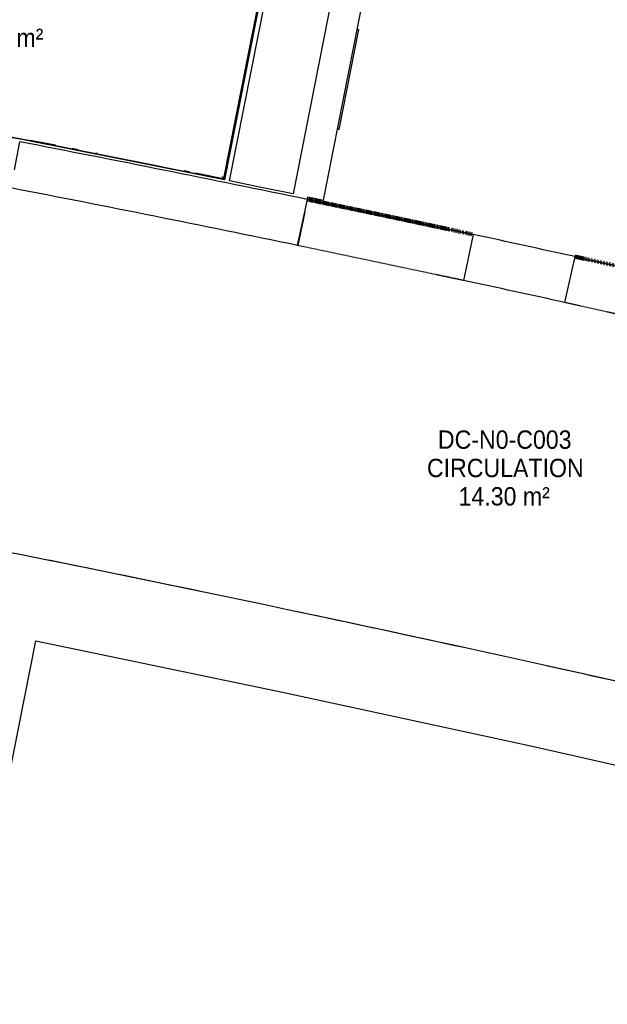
# Model space of a CAD drawing. Header units: millimetres. Extents: x 1909 to 61055, y -36590 to 14615.
# Tile 32 of 40: x 44379 to 47255, y -27275 to -22452. Entities that reach past the tile are written whole.
import ezdxf

# ---------------------------------------------------------------- set-up
doc = ezdxf.new("R2010")
doc.units = ezdxf.units.MM
doc.linetypes.add('Tiret', pattern=[2.5, 1.25, -1.25])
doc.linetypes.add('Tiret_2_', pattern=[2.5, 1.25, -1.25])
doc.layers.add('A-AREA', color=4, linetype='Tiret', lineweight=100, true_color=0x00ffff)
doc.layers.add('A-DOOR-HDLN', color=5, linetype='Tiret', lineweight=25, true_color=0x0000ff)
for name, color, linetype, lineweight in [('A-AREA-IDEN', 7, 'Continuous', 30), ('A-DOOR', 7, 'Continuous', 25), ('A-FLOR', 7, 'Continuous', 25), ('A-FLOR-HRAL', 7, 'Continuous', 18), ('A-WALL', 7, 'Continuous', 25), ('I-WALL', 7, 'Continuous', 25)]:
    doc.layers.add(name, color=color, linetype=linetype, lineweight=lineweight)
doc.styles.add('Arial_1', font='arial.ttf', dxfattribs={"width": 0.9, "height": 90})

# ---------------------------------------------------------------- blocks, each defined once
blk = doc.blocks.new('53_TRAPPE DE VISITE - 400x400-444114-2021_015_1111_DCE_1_50_N0 FINI_SSI_SDI')
at = {"layer": 'A-DOOR'}
for p, q in [((6283.5, -22990.7), (6380.4, -22500.2)), ((6372.6, -22498.7), (6380.4, -22500.2)), ((6283.5, -22990.7), (6275.6, -22989.2))]:
    blk.add_line(p, q, dxfattribs=at)
blk = doc.blocks.new('Garde-corps - Garde-corps-523017-2021_015_1111_DCE_1_50_N0 FINI_SSI_SDI')
at = {"layer": 'A-FLOR-HRAL'}
for p, q in [((3296.7, -21624.8), (3313.7, -21539)), ((3300.1, -21625.5), (3316.4, -21543.1)), ((3313.7, -21539), (4559.5, -21785.2)), ((3316.4, -21543.1), (4558.8, -21788.6)), ((3296.7, -21624.8), (3294.2, -21624.3)), ((3296.7, -21624.8), (3300.1, -21625.5)), ((3308.2, -21627.1), (3300.1, -21625.5)), ((4951.3, -21866.2), (5947.9, -22063.1)), ((4951.9, -21862.7), (5952, -22060.4)), ((5947.9, -22063.1), (5717.2, -23229.4)), ((5952, -22060.4), (5719.9, -23233.5)), ((3078, -22730), (3098.9, -22624.6)), ((3082.2, -22727.2), (3102.3, -22625.3)), ((3096.4, -22624.1), (3098.9, -22624.6)), ((3102.3, -22625.3), (3098.9, -22624.6)), ((3102.3, -22625.3), (3110.4, -22626.9)), ((3194.7, -22747.3), (3082.2, -22727.2)), ((3274.7, -22761.6), (3249.3, -22757.1)), ((3824.5, -22861.9), (3796.3, -22856.7)), ((4016.8, -22897.6), (3906.9, -22877.2)), ((4072.1, -22908), (4045.1, -22902.9)), ((4238.1, -22939.2), (4236.5, -22938.9)), ((4895.1, -23065.5), (4771.6, -23041.5)), ((5006.6, -23087.4), (4977.3, -23081.6)), ((5101.5, -23106), (5093.6, -23104.5)), ((5550.7, -23195.7), (5525.5, -23190.6)), ((5717.2, -23229.4), (5580.2, -23201.6))]:
    blk.add_line(p, q, dxfattribs=at)
at = {"layer": 'A-FLOR-HRAL', "flags": 128}
for points in [[(3082.2, -22727.2), (3081.8, -22727.4), (3080.9, -22728.1), (3079.6, -22729), (3078, -22730)], [(3091.4, -22720.9), (3090.3, -22721.7), (3085.7, -22724.8), (3082.1, -22727.2)]]:
    blk.add_lwpolyline(points, dxfattribs=at)
at = {"layer": 'A-FLOR-HRAL'}
blk.add_arc((-16003.4, -130034.4), 108987.8, 78.502843, 79.91674, dxfattribs=at)
for points in [[(3316.4, -21543.1), (3316.4, -21543.1), (3316.3, -21542.9), (3315.7, -21542.1), (3314.9, -21540.7), (3314.1, -21539.6), (3313.7, -21539)], [(5947.9, -22063.1), (5947.9, -22063.1), (5948.1, -22063), (5948.9, -22062.4), (5950.2, -22061.5), (5951.4, -22060.8), (5952, -22060.4)]]:
    blk.add_open_spline(points, degree=3, dxfattribs=at)
for points, knots in [([(3322.9, -21552.8), (3322.6, -21552.2), (3321.9, -21551.2), (3320.6, -21549.3), (3319.3, -21547.4), (3318.2, -21545.8), (3317.3, -21544.4), (3316.7, -21543.5), (3316.4, -21543)], [0.3333333, 0.3333333, 0.3333333, 0.3333333, 0.375, 0.4166667, 0.5, 0.5416667, 0.5833333, 0.6509756, 0.6509756, 0.6509756, 0.6509756]), ([(5938.2, -22069.6), (5938.7, -22069.2), (5939.7, -22068.6), (5941.7, -22067.3), (5943.5, -22066), (5945.2, -22064.9), (5946.6, -22064), (5947.4, -22063.4), (5948, -22063.1)], [0.3333333, 0.3333333, 0.3333333, 0.3333333, 0.375, 0.4166667, 0.5, 0.5416667, 0.5833333, 0.6509756, 0.6509756, 0.6509756, 0.6509756]), ([(5711, -23220.1), (5711.3, -23220.5), (5711.8, -23221.3), (5712.6, -23222.5), (5713.4, -23223.7), (5714.1, -23224.8), (5715, -23226.1), (5715.9, -23227.5), (5716.7, -23228.6), (5717.1, -23229.3), (5717.2, -23229.4)], [0.3928571, 0.3928571, 0.3928571, 0.3928571, 0.4285714, 0.4642857, 0.5, 0.5357143, 0.5714286, 0.625, 0.6785714, 0.6999399, 0.6999399, 0.6999399, 0.6999399]), ([(5717.2, -23229.4), (5717.2, -23229.4), (5717.2, -23229.5), (5717.4, -23229.7), (5717.5, -23229.9), (5717.7, -23230.1), (5717.8, -23230.4), (5718, -23230.6), (5718.2, -23230.9), (5718.4, -23231.3), (5718.6, -23231.6), (5719, -23232.1), (5719.4, -23232.7), (5719.7, -23233.2), (5719.9, -23233.5)], [0, 0, 0, 0, 0.125, 0.25, 0.3125, 0.375, 0.4375, 0.5, 0.5625, 0.625, 0.6875, 0.75, 0.875, 1, 1, 1, 1])]:
    blk.add_open_spline(points, degree=3, knots=knots, dxfattribs=at)
blk = doc.blocks.new('B02_ARC_rvt-1-2021_015_1111_DCE_1_50_N0 FINI_SSI_SDI')
at = {"layer": 'A-AREA'}
for start, end in [(77.84576, 78.282166), (77.104694, 77.577906)]:
    blk.add_arc((-16003.4, -130034.4), 108972.8, start, end, dxfattribs=at)
at = {"layer": 'A-FLOR'}
for p, q in [((6114.9, -23394.8), (6081.1, -23557.8)), ((6081.1, -23557.8), (6080.5, -23557.7))]:
    blk.add_line(p, q, dxfattribs=at)
for start, end in [(78.229814, 78.545636), (77.673789, 78.023157), (76.978759, 77.50088)]:
    blk.add_arc((-22219.8, -158763.5), 136379.6, start, end, dxfattribs=at)
at = {"layer": 'A-WALL'}
for p, q in [((5746.4, -23241.5), (6664.6, -18600.1)), ((5952.6, -22060), (5720.3, -23234.1)), ((5954.9, -22058.4), (5721.9, -23236.5)), ((5722.3, -23234.5), (5954.6, -22060.3)), ((5721.9, -23236.5), (5722.3, -23234.5)), ((6127.8, -23332.6), (6130.4, -23320.4))]:
    blk.add_line(p, q, dxfattribs=at)
at = {"layer": 'A-WALL', "flags": 128}
for points in [[(5720.3, -23234.1), (4840.7, -23059), (3959.8, -22891.1), (3077.4, -22730.4)], [(5721.9, -23236.5), (5222.7, -23136.1), (4723, -23038.1)], [(6058.2, -23305.4), (5902.3, -23273.3), (5746.4, -23241.5)]]:
    blk.add_lwpolyline(points, dxfattribs=at)
at = {"layer": 'A-WALL'}
for radius, start, end in [(108985.3, 78.501522, 79.91808), (108972.8, 78.28229, 79.03693)]:
    blk.add_arc((-16003.4, -130034.4), radius, start, end, dxfattribs=at)
at = {"layer": 'I-WALL'}
for p, q in [((6975.9, -18661.7), (6058.2, -23305.4)), ((6207, -23336.3), (7125, -18691.2)), ((4694.1, -23187.4), (4720.6, -23050.4)), ((6130.4, -23320.4), (6207, -23336.3))]:
    blk.add_line(p, q, dxfattribs=at)
blk.add_arc((-16003.4, -130034.4), 108985.3, 79.03693, 79.474503, dxfattribs=at)
at = {"layer": 'A-DOOR', "lineweight": 18}
blk.add_blockref('53_TRAPPE DE VISITE - 400x400-444114-2021_015_1111_DCE_1_50_N0 FINI_SSI_SDI', (0, 0), dxfattribs=at)
at = {"layer": 'A-FLOR-HRAL', "lineweight": 18}
blk.add_blockref('Garde-corps - Garde-corps-523017-2021_015_1111_DCE_1_50_N0 FINI_SSI_SDI', (0, 0), dxfattribs=at)
blk = doc.blocks.new('Ouverture en rectangle - Ouverture en rectangle _83x207_-3216016-2021_015_1111_DCE_1_50_N0 FINI_SSI_SDI')
at = {"layer": 'A-DOOR-HDLN', "linetype": 'Tiret_2_'}
for p, q in [((-415, 115), (415, 115)), ((415, -115), (-415, -115))]:
    blk.add_line(p, q, dxfattribs=at)
blk = doc.blocks.new('Ouverture en rectangle - Ouverture en rectangle _90x207_-3216260-2021_015_1111_DCE_1_50_N0 FINI_SSI_SDI')
at = {"layer": 'A-DOOR-HDLN', "linetype": 'Tiret_2_'}
for p, q in [((-450, 115), (450, 115)), ((450, -115), (-450, -115))]:
    blk.add_line(p, q, dxfattribs=at)
blk = doc.blocks.new('B02_DC_STR_rvt-1-2021_015_1111_DCE_1_50_N0 FINI_SSI_SDI')
at = {"layer": 'A-WALL'}
for p, q in [((6080.5, -23557.7), (6128.1, -23332.7)), ((6940.1, -23504.3), (6892.6, -23729.4)), ((7387.5, -23837.2), (7437.9, -23612.8))]:
    blk.add_line(p, q, dxfattribs=at)
for radius, start, end in [(108972.8, 78.282163, 79.037057), (108742.8, 78.282624, 79.036596), (108972.8, 77.577902, 77.845763), (108742.8, 77.578402, 77.845302)]:
    blk.add_arc((-16003.4, -130034.4), radius, start, end, dxfattribs=at)
at = {"layer": 'I-WALL'}
blk.add_line((4446.6, -27274.8), (4798.7, -25495.1), dxfattribs=at)
at = {"layer": 'I-WALL', "flags": 128}
blk.add_lwpolyline([(4798.7, -25495.1), (6007.1, -25745.8), (7213.2, -26007.5), (8416.9, -26280.1)], dxfattribs=at)
at = {"layer": 'I-WALL'}
for start, end in [(78.603157, 79.412723), (76.978759, 78.603157)]:
    blk.add_arc((-22219.8, -158763.5), 136379.6, start, end, dxfattribs=at)
at = {"layer": 'A-DOOR', "color": 5, "lineweight": 25, "true_color": 0x0000ff}
for name, p, rotation in [('Ouverture en rectangle - Ouverture en rectangle _83x207_-3216016-2021_015_1111_DCE_1_50_N0 FINI_SSI_SDI', (6510.3, -23531), 168.0639629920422), ('Ouverture en rectangle - Ouverture en rectangle _90x207_-3216260-2021_015_1111_DCE_1_50_N0 FINI_SSI_SDI', (7851.8, -23823.6), 167.341299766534)]:
    blk.add_blockref(name, p, dxfattribs=dict(at, rotation=rotation))

msp = doc.modelspace()

# ---------------------------------------------------------------- block references
at = {"lineweight": 5}
for name in ['B02_DC_STR_rvt-1-2021_015_1111_DCE_1_50_N0 FINI_SSI_SDI', 'B02_ARC_rvt-1-2021_015_1111_DCE_1_50_N0 FINI_SSI_SDI']:
    msp.add_blockref(name, (39658.7, 0), dxfattribs=at)

# ---------------------------------------------------------------- texts
at = {"layer": 'A-AREA-IDEN', "color": 8, "true_color": 0x808080, "char_height": 90, "attachment_point": 1, "style": 'Arial_1'}
for s, insert, width in [('3.27 m²', (44111.2, -22495.7), 454.557), ('DC-N0-C003', (46425.7, -24463.9), 779.24), ('CIRCULATION', (46372.1, -24602.8), 905.506), ('14.30 m²', (46526.9, -24741.7), 530.316)]:
    msp.add_mtext(s, dxfattribs=dict(at, insert=insert, width=width))

doc.saveas('drawing.dxf')
